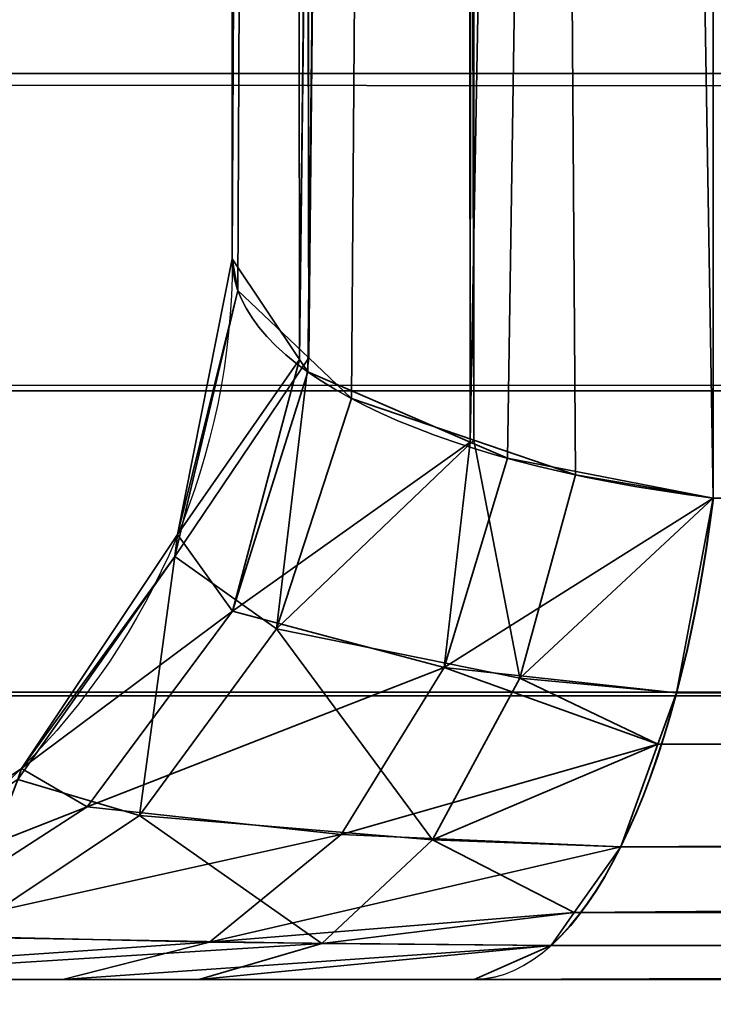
# Model space of a CAD drawing. Header units: millimetres. Extents: x -493 to 6693, y -115 to 145.
# Tile 5 of 256: x -339.848 to -339.173, y -22.824 to -21.868. Entities that reach past the tile are written whole.
import ezdxf

# ---------------------------------------------------------------- set-up
doc = ezdxf.new("R2010")
doc.units = ezdxf.units.MM
doc.layers.add('151', color=7, linetype='Continuous', true_color=0xffffff)

# ---------------------------------------------------------------- blocks, each defined once
blk = doc.blocks.new('UG_SURFACE_082')
at = {"layer": '151', "color": 252, "linetype": 'Continuous', "lineweight": 35}
for points in [[(-329.13247, 1.1734, 1158.35702), (-339.17341, -8.86752, 1158.35702), (-339.17341, -22.33238, 1163.41949), (-319.74751, -22.33238, 1170.7232)], [(-339.17341, -8.86752, 1158.35702), (-339.40047, -8.91584, 1158.22852), (-339.40974, -22.27803, 1163.23411)], [(-339.40974, -22.27803, 1163.23411), (-339.37341, -22.29374, 1163.28764), (-339.17341, -8.86752, 1158.35702)], [(-339.40047, -8.91584, 1010.27143), (-339.17341, -8.86752, 1010.14292), (-339.17341, -22.33238, 1005.08046)], [(-339.37341, -22.29374, 1163.28764), (-339.17341, -22.33238, 1163.41949), (-339.17341, -8.86752, 1158.35702)], [(-315.66763, -18.25248, 997.77687), (-319.74751, -22.33238, 997.77687), (-339.17341, -22.33238, 1005.08046), (-339.17341, -8.86752, 1010.14292)], [(-339.41776, -8.91951, 1158.21874), (-339.43033, -8.92577, 1158.20217), (-339.57568, -22.19773, 1162.96017)], [(-339.57568, -22.19773, 1162.96017), (-339.56757, -22.20985, 1163.00142), (-339.41776, -8.91951, 1158.21874)], [(-339.56757, -22.20985, 1163.00142), (-339.40974, -22.27803, 1163.23411), (-339.41776, -8.91951, 1158.21874)], [(-339.43033, -8.92577, 1010.29789), (-339.41776, -8.91951, 1010.28121), (-339.40634, -22.27622, 1005.27215)], [(-339.40047, -8.91584, 1158.22852), (-339.41776, -8.91951, 1158.21874), (-339.40974, -22.27803, 1163.23411)], [(-339.40634, -22.27622, 1005.27215), (-339.41776, -8.91951, 1010.28121), (-339.40047, -8.91584, 1010.27143)], [(-339.40047, -8.91584, 1010.27143), (-339.30728, -22.30993, 1005.15711), (-339.40634, -22.27622, 1005.27215)], [(-339.40047, -8.91584, 1010.27143), (-339.17341, -22.33238, 1005.08046), (-339.30728, -22.30993, 1005.15711)], [(-339.43033, -8.92577, 1158.20217), (-339.58277, -9.00152, 1158.00059), (-339.57568, -22.19773, 1162.96017)], [(-339.56668, -22.19624, 1005.54502), (-339.58277, -9.00152, 1010.49936), (-339.43033, -8.92577, 1010.29789)], [(-339.43033, -8.92577, 1010.29789), (-339.52504, -22.23581, 1005.40996), (-339.56668, -22.19624, 1005.54502)], [(-339.43033, -8.92577, 1010.29789), (-339.40634, -22.27622, 1005.27215), (-339.52504, -22.23581, 1005.40996)], [(-339.58277, -9.00152, 1158.00059), (-339.58581, -9.00662, 1157.98712), (-339.64103, -22.1, 1162.62674)], [(-339.64103, -22.1, 1162.62674), (-339.57568, -22.19773, 1162.96017), (-339.58277, -9.00152, 1158.00059)], [(-339.58581, -9.00662, 1010.51295), (-339.58277, -9.00152, 1010.49936), (-339.56668, -22.19624, 1005.54502)], [(-339.58581, -9.00662, 1157.98712), (-339.64103, -9.0999, 1157.73892), (-339.64103, -22.1, 1162.62674)], [(-339.58581, -9.00662, 1010.51295), (-339.63552, -22.13084, 1005.76806), (-339.64103, -22.1, 1005.87332)], [(-339.64103, -22.1, 1005.87332), (-339.64103, -9.0999, 1010.76102), (-339.58581, -9.00662, 1010.51295)], [(-339.58581, -9.00662, 1010.51295), (-339.56668, -22.19624, 1005.54502), (-339.63552, -22.13084, 1005.76806)], [(-339.64103, -22.1, 1005.87332), (-339.64103, -22.1, 1162.62674), (-339.64103, -9.0999, 1157.73892), (-339.64103, -9.0999, 1010.76102)], [(-339.57568, -22.19773, 1162.96017), (-339.64103, -22.1, 1162.62674), (-339.69429, -22.36788, 1162.62674)], [(-339.69429, -22.36788, 1005.87332), (-339.69429, -22.36788, 1162.62674), (-339.64103, -22.1, 1162.62674), (-339.64103, -22.1, 1005.87332)], [(-339.69429, -22.36788, 1005.87332), (-339.64103, -22.1, 1005.87332), (-339.63552, -22.13084, 1005.76806)], [(-339.69688, -22.38911, 1005.76079), (-339.63552, -22.13084, 1005.76806), (-339.56668, -22.19624, 1005.54502)], [(-339.63552, -22.13084, 1005.76806), (-339.69688, -22.38911, 1005.76079), (-339.69429, -22.36788, 1005.87332)], [(-339.59818, -22.45938, 1005.36478), (-339.69688, -22.38911, 1005.76079), (-339.56668, -22.19624, 1005.54502)], [(-339.69429, -22.36788, 1162.62674), (-339.64074, -22.44226, 1163.03551), (-339.57568, -22.19773, 1162.96017)], [(-339.64074, -22.44226, 1163.03551), (-339.56757, -22.20985, 1163.00142), (-339.57568, -22.19773, 1162.96017)], [(-339.56668, -22.19624, 1005.54502), (-339.52504, -22.23581, 1005.40996), (-339.59818, -22.45938, 1005.36478)], [(-339.40974, -22.27803, 1163.23411), (-339.56757, -22.20985, 1163.00142), (-339.64074, -22.44226, 1163.03551)], [(-339.59818, -22.45938, 1005.36478), (-339.52504, -22.23581, 1005.40996), (-339.40634, -22.27622, 1005.27215)], [(-339.64074, -22.44226, 1163.03551), (-339.43519, -22.49699, 1163.36131), (-339.40974, -22.27803, 1163.23411)], [(-339.36134, -22.50738, 1005.07474), (-339.59818, -22.45938, 1005.36478), (-339.40634, -22.27622, 1005.27215)], [(-339.43519, -22.49699, 1163.36131), (-339.37341, -22.29374, 1163.28764), (-339.40974, -22.27803, 1163.23411)], [(-339.40634, -22.27622, 1005.27215), (-339.30728, -22.30993, 1005.15711), (-339.36134, -22.50738, 1005.07474)], [(-339.17341, -22.33238, 1163.41949), (-339.37341, -22.29374, 1163.28764), (-339.43519, -22.49699, 1163.36131)], [(-339.36134, -22.50738, 1005.07474), (-339.30728, -22.30993, 1005.15711), (-339.17341, -22.33238, 1005.08046)], [(-339.43519, -22.49699, 1163.36131), (-339.20914, -22.52167, 1163.51461), (-339.17341, -22.33238, 1163.41949)], [(-339.17341, -22.33238, 1005.08046), (-339.20914, -22.52167, 1004.98545), (-339.36134, -22.50738, 1005.07474)], [(-319.74751, -22.33238, 1170.7232), (-339.17341, -22.33238, 1163.41949), (-339.20914, -22.52167, 1163.51461)], [(-339.20914, -22.52167, 1163.51461), (-319.79963, -22.57655, 1170.86172), (-319.74751, -22.33238, 1170.7232)], [(-319.74751, -22.33238, 997.77687), (-319.79963, -22.57655, 997.63829), (-339.20914, -22.52167, 1004.98545)], [(-339.20914, -22.52167, 1004.98545), (-339.17341, -22.33238, 1005.08046), (-319.74751, -22.33238, 997.77687)], [(-339.64074, -22.44226, 1163.03551), (-339.69429, -22.36788, 1162.62674), (-339.84604, -22.59498, 1162.62674)], [(-339.84604, -22.59498, 1005.87332), (-339.84604, -22.59498, 1162.62674), (-339.69429, -22.36788, 1162.62674), (-339.69429, -22.36788, 1005.87332)], [(-339.84604, -22.59498, 1005.87332), (-339.69429, -22.36788, 1005.87332), (-339.69688, -22.38911, 1005.76079)], [(-339.73113, -22.64086, 1005.28252), (-339.84941, -22.60576, 1005.74279), (-339.69688, -22.38911, 1005.76079)], [(-339.69688, -22.38911, 1005.76079), (-339.84941, -22.60576, 1005.74279), (-339.84604, -22.59498, 1005.87332)], [(-339.69688, -22.38911, 1005.76079), (-339.59818, -22.45938, 1005.36478), (-339.73113, -22.64086, 1005.28252)], [(-339.84604, -22.59498, 1162.62674), (-339.78224, -22.6324, 1163.10155), (-339.64074, -22.44226, 1163.03551)], [(-339.43519, -22.49699, 1163.36131), (-339.64074, -22.44226, 1163.03551), (-339.78224, -22.6324, 1163.10155)], [(-339.4464, -22.66434, 1004.94504), (-339.73113, -22.64086, 1005.28252), (-339.59818, -22.45938, 1005.36478)], [(-339.59818, -22.45938, 1005.36478), (-339.36134, -22.50738, 1005.07474), (-339.4464, -22.66434, 1004.94504)], [(-339.78224, -22.6324, 1163.10155), (-339.53521, -22.65929, 1163.48052), (-339.43519, -22.49699, 1163.36131)], [(-339.43519, -22.49699, 1163.36131), (-339.53521, -22.65929, 1163.48052), (-339.2272, -22.57144, 1163.56254)], [(-339.2272, -22.57144, 1163.56254), (-339.20914, -22.52167, 1163.51461), (-339.43519, -22.49699, 1163.36131)], [(-339.2272, -22.57144, 1004.93741), (-339.4464, -22.66434, 1004.94504), (-339.36134, -22.50738, 1005.07474)], [(-339.36134, -22.50738, 1005.07474), (-339.20914, -22.52167, 1004.98545), (-339.2272, -22.57144, 1004.93741)], [(-339.20914, -22.52167, 1163.51461), (-339.2272, -22.57144, 1163.56254), (-319.79963, -22.57655, 1170.86172)], [(-319.79963, -22.57655, 997.63829), (-339.2272, -22.57144, 1004.93741), (-339.20914, -22.52167, 1004.98545)], [(-339.53521, -22.65929, 1163.48052), (-339.26341, -22.67125, 1163.65886), (-339.2272, -22.57144, 1163.56254)], [(-339.2272, -22.57144, 1004.93741), (-339.26341, -22.67125, 1004.84109), (-339.4464, -22.66434, 1004.94504)], [(-319.79993, -22.57799, 1170.86256), (-339.2272, -22.57144, 1163.56254), (-339.26341, -22.67125, 1163.65886)], [(-319.79993, -22.57799, 997.63745), (-339.26341, -22.67125, 1004.84109), (-339.2272, -22.57144, 1004.93741)], [(-319.79993, -22.57799, 1170.86256), (-319.79963, -22.57655, 1170.86172), (-339.2272, -22.57144, 1163.56254)], [(-339.2272, -22.57144, 1004.93741), (-319.79963, -22.57655, 997.63829), (-319.79993, -22.57799, 997.63745)], [(-319.79993, -22.57799, 997.63745), (-339.30856, -22.73517, 1004.72105), (-339.26341, -22.67125, 1004.84109)], [(-319.79993, -22.57799, 997.63745), (-319.88168, -22.74119, 997.42007), (-339.30856, -22.73517, 1004.72105)], [(-319.88168, -22.74119, 1171.07987), (-319.79993, -22.57799, 1170.86256), (-339.26341, -22.67125, 1163.65886)], [(-339.78224, -22.6324, 1163.10155), (-339.84604, -22.59498, 1162.62674), (-340.07314, -22.74672, 1162.62674)], [(-340.07314, -22.74672, 1005.87332), (-340.07314, -22.74672, 1162.62674), (-339.84604, -22.59498, 1162.62674), (-339.84604, -22.59498, 1005.87332)], [(-340.07314, -22.74672, 1005.87332), (-339.84604, -22.59498, 1005.87332), (-339.84941, -22.60576, 1005.74279)], [(-339.84941, -22.60576, 1005.74279), (-339.73113, -22.64086, 1005.28252), (-339.90836, -22.75902, 1005.17285)], [(-340.07314, -22.74672, 1162.62674), (-339.97461, -22.75676, 1163.19132), (-339.78224, -22.6324, 1163.10155)], [(-339.53521, -22.65929, 1163.48052), (-339.78224, -22.6324, 1163.10155), (-339.97461, -22.75676, 1163.19132)], [(-339.11201, -22.84849, 1162.6972), (-339.18864, -22.895, 1162.48918), (-339.05473, -22.63215, 1162.35006)], [(-339.18864, -22.895, 1006.01089), (-339.05473, -22.63215, 1162.35006), (-339.18864, -22.895, 1162.48918)], [(-339.18864, -22.895, 1006.01089), (-339.05473, -22.63215, 1006.14989), (-339.05473, -22.63215, 1162.35006)], [(-339.05473, -22.63215, 1006.14989), (-339.18864, -22.895, 1006.01089), (-339.11201, -22.84849, 1005.80275)], [(-339.55404, -22.76522, 1004.78089), (-339.90836, -22.75902, 1005.17285), (-339.73113, -22.64086, 1005.28252)], [(-339.73113, -22.64086, 1005.28252), (-339.4464, -22.66434, 1004.94504), (-339.55404, -22.76522, 1004.78089)], [(-339.97461, -22.75676, 1163.19132), (-339.66312, -22.76389, 1163.63299), (-339.53521, -22.65929, 1163.48052)], [(-339.26341, -22.67125, 1163.65886), (-339.53521, -22.65929, 1163.48052), (-339.66312, -22.76389, 1163.63299)], [(-339.66312, -22.76389, 1163.63299), (-339.30856, -22.73517, 1163.77902), (-339.26341, -22.67125, 1163.65886)], [(-339.30856, -22.73517, 1004.72105), (-339.55404, -22.76522, 1004.78089), (-339.4464, -22.66434, 1004.94504)], [(-339.4464, -22.66434, 1004.94504), (-339.26341, -22.67125, 1004.84109), (-339.30856, -22.73517, 1004.72105)], [(-339.26341, -22.67125, 1163.65886), (-339.30856, -22.73517, 1163.77902), (-319.88168, -22.74119, 1171.07987)], [(-339.66312, -22.76389, 1163.63299), (-339.33106, -22.76704, 1163.83886), (-339.30856, -22.73517, 1163.77902)], [(-339.30856, -22.73517, 1004.72105), (-339.33106, -22.76704, 1004.66108), (-339.55404, -22.76522, 1004.78089)], [(-319.88263, -22.74313, 1171.0825), (-339.30856, -22.73517, 1163.77902), (-339.33106, -22.76704, 1163.83886)], [(-319.88263, -22.74313, 997.41751), (-339.33106, -22.76704, 1004.66108), (-339.30856, -22.73517, 1004.72105)], [(-319.88263, -22.74313, 1171.0825), (-319.88168, -22.74119, 1171.07987), (-339.30856, -22.73517, 1163.77902)], [(-339.30856, -22.73517, 1004.72105), (-319.88168, -22.74119, 997.42007), (-319.88263, -22.74313, 997.41751)], [(-319.88263, -22.74313, 997.41751), (-339.40578, -22.8, 1004.46248), (-339.33106, -22.76704, 1004.66108)], [(-319.88263, -22.74313, 997.41751), (-319.97991, -22.8, 997.15877), (-339.40578, -22.8, 1004.46248)], [(-319.97991, -22.8, 1171.34118), (-319.88263, -22.74313, 1171.0825), (-339.33106, -22.76704, 1163.83886)], [(-339.66312, -22.76389, 1163.63299), (-339.97461, -22.75676, 1163.19132), (-340.19414, -22.8, 1163.2936)], [(-340.19414, -22.8, 1163.2936), (-339.80578, -22.8, 1163.80298), (-339.66312, -22.76389, 1163.63299)], [(-340.10905, -22.8, 1005.04875), (-339.90836, -22.75902, 1005.17285), (-339.55404, -22.76522, 1004.78089)], [(-339.55404, -22.76522, 1004.78089), (-339.67355, -22.8, 1004.59874), (-340.10905, -22.8, 1005.04875)], [(-339.33106, -22.76704, 1163.83886), (-339.66312, -22.76389, 1163.63299), (-339.80578, -22.8, 1163.80298)], [(-339.80578, -22.8, 1163.80298), (-339.40578, -22.8, 1164.03759), (-339.33106, -22.76704, 1163.83886)], [(-339.67355, -22.8, 1004.59874), (-339.55404, -22.76522, 1004.78089), (-339.33106, -22.76704, 1004.66108)], [(-339.33106, -22.76704, 1004.66108), (-339.40578, -22.8, 1004.46248), (-339.67355, -22.8, 1004.59874)], [(-339.33106, -22.76704, 1163.83886), (-339.40578, -22.8, 1164.03759), (-319.97991, -22.8, 1171.34118)], [(-340.40001, -22.8, 1164.25002), (-338.99999, -22.8, 1164.25002), (-339.40578, -22.8, 1164.03759)], [(-340.40001, -22.8, 979.25001), (-339.67355, -22.8, 1004.59874), (-339.40578, -22.8, 1004.46248)], [(-339.40578, -22.8, 1164.03759), (-339.80578, -22.8, 1163.80298), (-340.40001, -22.8, 1164.25002)], [(-340.40001, -22.8, 979.25001), (-340.10905, -22.8, 1005.04875), (-339.67355, -22.8, 1004.59874)], [(-339.80578, -22.8, 1163.80298), (-340.19414, -22.8, 1163.2936), (-340.40001, -22.8, 1164.25002)], [(-339.40578, -22.8, 1004.46248), (-319.97991, -22.8, 997.15877), (-319.97991, -22.8, 979.25001), (-340.40001, -22.8, 979.25001)], [(-340.40001, -23.5, 1164.25002), (-338.99999, -23.5, 1164.25002), (-338.99999, -22.8, 1164.25002), (-340.40001, -22.8, 1164.25002)], [(-319.97991, -23.5, 979.25001), (-340.40001, -23.5, 979.25001), (-340.40001, -22.8, 979.25001), (-319.97991, -22.8, 979.25001)], [(-319.97991, -22.8, 1171.34118), (-339.40578, -22.8, 1164.03759), (-338.99999, -22.8, 1164.25002)]]:
    blk.add_3dface(points, dxfattribs=at)
blk = doc.blocks.new('UG_SURFACE_083')
at = {"layer": '151', "color": 252, "linetype": 'Continuous', "lineweight": 35}
for points in [[(-329.13247, 1.1734, 1158.35702), (-339.17341, -8.86752, 1158.35702), (-339.17341, -22.33238, 1163.41949), (-319.74751, -22.33238, 1170.7232)], [(-339.17341, -8.86752, 1158.35702), (-339.40047, -8.91584, 1158.22852), (-339.40974, -22.27803, 1163.23411)], [(-339.40974, -22.27803, 1163.23411), (-339.37341, -22.29374, 1163.28764), (-339.17341, -8.86752, 1158.35702)], [(-339.40047, -8.91584, 1010.27143), (-339.17341, -8.86752, 1010.14292), (-339.17341, -22.33238, 1005.08046)], [(-339.37341, -22.29374, 1163.28764), (-339.17341, -22.33238, 1163.41949), (-339.17341, -8.86752, 1158.35702)], [(-315.66763, -18.25248, 997.77687), (-319.74751, -22.33238, 997.77687), (-339.17341, -22.33238, 1005.08046), (-339.17341, -8.86752, 1010.14292)], [(-339.41776, -8.91951, 1158.21874), (-339.43033, -8.92577, 1158.20217), (-339.57568, -22.19773, 1162.96017)], [(-339.57568, -22.19773, 1162.96017), (-339.56757, -22.20985, 1163.00142), (-339.41776, -8.91951, 1158.21874)], [(-339.56757, -22.20985, 1163.00142), (-339.40974, -22.27803, 1163.23411), (-339.41776, -8.91951, 1158.21874)], [(-339.43033, -8.92577, 1010.29789), (-339.41776, -8.91951, 1010.28121), (-339.40634, -22.27622, 1005.27215)], [(-339.40047, -8.91584, 1158.22852), (-339.41776, -8.91951, 1158.21874), (-339.40974, -22.27803, 1163.23411)], [(-339.40634, -22.27622, 1005.27215), (-339.41776, -8.91951, 1010.28121), (-339.40047, -8.91584, 1010.27143)], [(-339.40047, -8.91584, 1010.27143), (-339.30728, -22.30993, 1005.15711), (-339.40634, -22.27622, 1005.27215)], [(-339.40047, -8.91584, 1010.27143), (-339.17341, -22.33238, 1005.08046), (-339.30728, -22.30993, 1005.15711)], [(-339.43033, -8.92577, 1158.20217), (-339.58277, -9.00152, 1158.00059), (-339.57568, -22.19773, 1162.96017)], [(-339.56668, -22.19624, 1005.54502), (-339.58277, -9.00152, 1010.49936), (-339.43033, -8.92577, 1010.29789)], [(-339.43033, -8.92577, 1010.29789), (-339.52504, -22.23581, 1005.40996), (-339.56668, -22.19624, 1005.54502)], [(-339.43033, -8.92577, 1010.29789), (-339.40634, -22.27622, 1005.27215), (-339.52504, -22.23581, 1005.40996)], [(-339.58277, -9.00152, 1158.00059), (-339.58581, -9.00662, 1157.98712), (-339.64103, -22.1, 1162.62674)], [(-339.64103, -22.1, 1162.62674), (-339.57568, -22.19773, 1162.96017), (-339.58277, -9.00152, 1158.00059)], [(-339.58581, -9.00662, 1010.51295), (-339.58277, -9.00152, 1010.49936), (-339.56668, -22.19624, 1005.54502)], [(-339.58581, -9.00662, 1157.98712), (-339.64103, -9.0999, 1157.73892), (-339.64103, -22.1, 1162.62674)], [(-339.58581, -9.00662, 1010.51295), (-339.63552, -22.13084, 1005.76806), (-339.64103, -22.1, 1005.87332)], [(-339.64103, -22.1, 1005.87332), (-339.64103, -9.0999, 1010.76102), (-339.58581, -9.00662, 1010.51295)], [(-339.58581, -9.00662, 1010.51295), (-339.56668, -22.19624, 1005.54502), (-339.63552, -22.13084, 1005.76806)], [(-339.64103, -22.1, 1005.87332), (-339.64103, -22.1, 1162.62674), (-339.64103, -9.0999, 1157.73892), (-339.64103, -9.0999, 1010.76102)], [(-339.57568, -22.19773, 1162.96017), (-339.64103, -22.1, 1162.62674), (-339.69429, -22.36788, 1162.62674)], [(-339.69429, -22.36788, 1005.87332), (-339.69429, -22.36788, 1162.62674), (-339.64103, -22.1, 1162.62674), (-339.64103, -22.1, 1005.87332)], [(-339.69429, -22.36788, 1005.87332), (-339.64103, -22.1, 1005.87332), (-339.63552, -22.13084, 1005.76806)], [(-339.69688, -22.38911, 1005.76079), (-339.63552, -22.13084, 1005.76806), (-339.56668, -22.19624, 1005.54502)], [(-339.63552, -22.13084, 1005.76806), (-339.69688, -22.38911, 1005.76079), (-339.69429, -22.36788, 1005.87332)], [(-339.59818, -22.45938, 1005.36478), (-339.69688, -22.38911, 1005.76079), (-339.56668, -22.19624, 1005.54502)], [(-339.69429, -22.36788, 1162.62674), (-339.64074, -22.44226, 1163.03551), (-339.57568, -22.19773, 1162.96017)], [(-339.64074, -22.44226, 1163.03551), (-339.56757, -22.20985, 1163.00142), (-339.57568, -22.19773, 1162.96017)], [(-339.56668, -22.19624, 1005.54502), (-339.52504, -22.23581, 1005.40996), (-339.59818, -22.45938, 1005.36478)], [(-339.40974, -22.27803, 1163.23411), (-339.56757, -22.20985, 1163.00142), (-339.64074, -22.44226, 1163.03551)], [(-339.59818, -22.45938, 1005.36478), (-339.52504, -22.23581, 1005.40996), (-339.40634, -22.27622, 1005.27215)], [(-339.64074, -22.44226, 1163.03551), (-339.43519, -22.49699, 1163.36131), (-339.40974, -22.27803, 1163.23411)], [(-339.36134, -22.50738, 1005.07474), (-339.59818, -22.45938, 1005.36478), (-339.40634, -22.27622, 1005.27215)], [(-339.43519, -22.49699, 1163.36131), (-339.37341, -22.29374, 1163.28764), (-339.40974, -22.27803, 1163.23411)], [(-339.40634, -22.27622, 1005.27215), (-339.30728, -22.30993, 1005.15711), (-339.36134, -22.50738, 1005.07474)], [(-339.17341, -22.33238, 1163.41949), (-339.37341, -22.29374, 1163.28764), (-339.43519, -22.49699, 1163.36131)], [(-339.36134, -22.50738, 1005.07474), (-339.30728, -22.30993, 1005.15711), (-339.17341, -22.33238, 1005.08046)], [(-339.43519, -22.49699, 1163.36131), (-339.20914, -22.52167, 1163.51461), (-339.17341, -22.33238, 1163.41949)], [(-339.17341, -22.33238, 1005.08046), (-339.20914, -22.52167, 1004.98545), (-339.36134, -22.50738, 1005.07474)], [(-319.74751, -22.33238, 1170.7232), (-339.17341, -22.33238, 1163.41949), (-339.20914, -22.52167, 1163.51461)], [(-339.20914, -22.52167, 1163.51461), (-319.79963, -22.57655, 1170.86172), (-319.74751, -22.33238, 1170.7232)], [(-319.74751, -22.33238, 997.77687), (-319.79963, -22.57655, 997.63829), (-339.20914, -22.52167, 1004.98545)], [(-339.20914, -22.52167, 1004.98545), (-339.17341, -22.33238, 1005.08046), (-319.74751, -22.33238, 997.77687)], [(-339.64074, -22.44226, 1163.03551), (-339.69429, -22.36788, 1162.62674), (-339.84604, -22.59498, 1162.62674)], [(-339.84604, -22.59498, 1005.87332), (-339.84604, -22.59498, 1162.62674), (-339.69429, -22.36788, 1162.62674), (-339.69429, -22.36788, 1005.87332)], [(-339.84604, -22.59498, 1005.87332), (-339.69429, -22.36788, 1005.87332), (-339.69688, -22.38911, 1005.76079)], [(-339.73113, -22.64086, 1005.28252), (-339.84941, -22.60576, 1005.74279), (-339.69688, -22.38911, 1005.76079)], [(-339.69688, -22.38911, 1005.76079), (-339.84941, -22.60576, 1005.74279), (-339.84604, -22.59498, 1005.87332)], [(-339.69688, -22.38911, 1005.76079), (-339.59818, -22.45938, 1005.36478), (-339.73113, -22.64086, 1005.28252)], [(-339.84604, -22.59498, 1162.62674), (-339.78224, -22.6324, 1163.10155), (-339.64074, -22.44226, 1163.03551)], [(-339.43519, -22.49699, 1163.36131), (-339.64074, -22.44226, 1163.03551), (-339.78224, -22.6324, 1163.10155)], [(-339.4464, -22.66434, 1004.94504), (-339.73113, -22.64086, 1005.28252), (-339.59818, -22.45938, 1005.36478)], [(-339.59818, -22.45938, 1005.36478), (-339.36134, -22.50738, 1005.07474), (-339.4464, -22.66434, 1004.94504)], [(-339.78224, -22.6324, 1163.10155), (-339.53521, -22.65929, 1163.48052), (-339.43519, -22.49699, 1163.36131)], [(-339.43519, -22.49699, 1163.36131), (-339.53521, -22.65929, 1163.48052), (-339.2272, -22.57144, 1163.56254)], [(-339.2272, -22.57144, 1163.56254), (-339.20914, -22.52167, 1163.51461), (-339.43519, -22.49699, 1163.36131)], [(-339.2272, -22.57144, 1004.93741), (-339.4464, -22.66434, 1004.94504), (-339.36134, -22.50738, 1005.07474)], [(-339.36134, -22.50738, 1005.07474), (-339.20914, -22.52167, 1004.98545), (-339.2272, -22.57144, 1004.93741)], [(-339.20914, -22.52167, 1163.51461), (-339.2272, -22.57144, 1163.56254), (-319.79963, -22.57655, 1170.86172)], [(-319.79963, -22.57655, 997.63829), (-339.2272, -22.57144, 1004.93741), (-339.20914, -22.52167, 1004.98545)], [(-339.53521, -22.65929, 1163.48052), (-339.26341, -22.67125, 1163.65886), (-339.2272, -22.57144, 1163.56254)], [(-339.2272, -22.57144, 1004.93741), (-339.26341, -22.67125, 1004.84109), (-339.4464, -22.66434, 1004.94504)], [(-319.79993, -22.57799, 1170.86256), (-339.2272, -22.57144, 1163.56254), (-339.26341, -22.67125, 1163.65886)], [(-319.79993, -22.57799, 997.63745), (-339.26341, -22.67125, 1004.84109), (-339.2272, -22.57144, 1004.93741)], [(-319.79993, -22.57799, 1170.86256), (-319.79963, -22.57655, 1170.86172), (-339.2272, -22.57144, 1163.56254)], [(-339.2272, -22.57144, 1004.93741), (-319.79963, -22.57655, 997.63829), (-319.79993, -22.57799, 997.63745)], [(-319.79993, -22.57799, 997.63745), (-339.30856, -22.73517, 1004.72105), (-339.26341, -22.67125, 1004.84109)], [(-319.79993, -22.57799, 997.63745), (-319.88168, -22.74119, 997.42007), (-339.30856, -22.73517, 1004.72105)], [(-319.88168, -22.74119, 1171.07987), (-319.79993, -22.57799, 1170.86256), (-339.26341, -22.67125, 1163.65886)], [(-339.78224, -22.6324, 1163.10155), (-339.84604, -22.59498, 1162.62674), (-340.07314, -22.74672, 1162.62674)], [(-340.07314, -22.74672, 1005.87332), (-340.07314, -22.74672, 1162.62674), (-339.84604, -22.59498, 1162.62674), (-339.84604, -22.59498, 1005.87332)], [(-340.07314, -22.74672, 1005.87332), (-339.84604, -22.59498, 1005.87332), (-339.84941, -22.60576, 1005.74279)], [(-339.84941, -22.60576, 1005.74279), (-339.73113, -22.64086, 1005.28252), (-339.90836, -22.75902, 1005.17285)], [(-340.07314, -22.74672, 1162.62674), (-339.97461, -22.75676, 1163.19132), (-339.78224, -22.6324, 1163.10155)], [(-339.53521, -22.65929, 1163.48052), (-339.78224, -22.6324, 1163.10155), (-339.97461, -22.75676, 1163.19132)], [(-339.11201, -22.84849, 1162.6972), (-339.18864, -22.895, 1162.48918), (-339.05473, -22.63215, 1162.35006)], [(-339.18864, -22.895, 1006.01089), (-339.05473, -22.63215, 1162.35006), (-339.18864, -22.895, 1162.48918)], [(-339.18864, -22.895, 1006.01089), (-339.05473, -22.63215, 1006.14989), (-339.05473, -22.63215, 1162.35006)], [(-339.05473, -22.63215, 1006.14989), (-339.18864, -22.895, 1006.01089), (-339.11201, -22.84849, 1005.80275)], [(-339.55404, -22.76522, 1004.78089), (-339.90836, -22.75902, 1005.17285), (-339.73113, -22.64086, 1005.28252)], [(-339.73113, -22.64086, 1005.28252), (-339.4464, -22.66434, 1004.94504), (-339.55404, -22.76522, 1004.78089)], [(-339.97461, -22.75676, 1163.19132), (-339.66312, -22.76389, 1163.63299), (-339.53521, -22.65929, 1163.48052)], [(-339.26341, -22.67125, 1163.65886), (-339.53521, -22.65929, 1163.48052), (-339.66312, -22.76389, 1163.63299)], [(-339.66312, -22.76389, 1163.63299), (-339.30856, -22.73517, 1163.77902), (-339.26341, -22.67125, 1163.65886)], [(-339.30856, -22.73517, 1004.72105), (-339.55404, -22.76522, 1004.78089), (-339.4464, -22.66434, 1004.94504)], [(-339.4464, -22.66434, 1004.94504), (-339.26341, -22.67125, 1004.84109), (-339.30856, -22.73517, 1004.72105)], [(-339.26341, -22.67125, 1163.65886), (-339.30856, -22.73517, 1163.77902), (-319.88168, -22.74119, 1171.07987)], [(-339.66312, -22.76389, 1163.63299), (-339.33106, -22.76704, 1163.83886), (-339.30856, -22.73517, 1163.77902)], [(-339.30856, -22.73517, 1004.72105), (-339.33106, -22.76704, 1004.66108), (-339.55404, -22.76522, 1004.78089)], [(-319.88263, -22.74313, 1171.0825), (-339.30856, -22.73517, 1163.77902), (-339.33106, -22.76704, 1163.83886)], [(-319.88263, -22.74313, 997.41751), (-339.33106, -22.76704, 1004.66108), (-339.30856, -22.73517, 1004.72105)], [(-319.88263, -22.74313, 1171.0825), (-319.88168, -22.74119, 1171.07987), (-339.30856, -22.73517, 1163.77902)], [(-339.30856, -22.73517, 1004.72105), (-319.88168, -22.74119, 997.42007), (-319.88263, -22.74313, 997.41751)], [(-319.88263, -22.74313, 997.41751), (-339.40578, -22.8, 1004.46248), (-339.33106, -22.76704, 1004.66108)], [(-319.88263, -22.74313, 997.41751), (-319.97991, -22.8, 997.15877), (-339.40578, -22.8, 1004.46248)], [(-319.97991, -22.8, 1171.34118), (-319.88263, -22.74313, 1171.0825), (-339.33106, -22.76704, 1163.83886)], [(-339.66312, -22.76389, 1163.63299), (-339.97461, -22.75676, 1163.19132), (-340.19414, -22.8, 1163.2936)], [(-340.19414, -22.8, 1163.2936), (-339.80578, -22.8, 1163.80298), (-339.66312, -22.76389, 1163.63299)], [(-340.10905, -22.8, 1005.04875), (-339.90836, -22.75902, 1005.17285), (-339.55404, -22.76522, 1004.78089)], [(-339.55404, -22.76522, 1004.78089), (-339.67355, -22.8, 1004.59874), (-340.10905, -22.8, 1005.04875)], [(-339.33106, -22.76704, 1163.83886), (-339.66312, -22.76389, 1163.63299), (-339.80578, -22.8, 1163.80298)], [(-339.80578, -22.8, 1163.80298), (-339.40578, -22.8, 1164.03759), (-339.33106, -22.76704, 1163.83886)], [(-339.67355, -22.8, 1004.59874), (-339.55404, -22.76522, 1004.78089), (-339.33106, -22.76704, 1004.66108)], [(-339.33106, -22.76704, 1004.66108), (-339.40578, -22.8, 1004.46248), (-339.67355, -22.8, 1004.59874)], [(-339.33106, -22.76704, 1163.83886), (-339.40578, -22.8, 1164.03759), (-319.97991, -22.8, 1171.34118)], [(-340.40001, -22.8, 1164.25002), (-338.99999, -22.8, 1164.25002), (-339.40578, -22.8, 1164.03759)], [(-340.40001, -22.8, 979.25001), (-339.67355, -22.8, 1004.59874), (-339.40578, -22.8, 1004.46248)], [(-339.40578, -22.8, 1164.03759), (-339.80578, -22.8, 1163.80298), (-340.40001, -22.8, 1164.25002)], [(-340.40001, -22.8, 979.25001), (-340.10905, -22.8, 1005.04875), (-339.67355, -22.8, 1004.59874)], [(-339.80578, -22.8, 1163.80298), (-340.19414, -22.8, 1163.2936), (-340.40001, -22.8, 1164.25002)], [(-339.40578, -22.8, 1004.46248), (-319.97991, -22.8, 997.15877), (-319.97991, -22.8, 979.25001), (-340.40001, -22.8, 979.25001)], [(-340.40001, -23.5, 1164.25002), (-338.99999, -23.5, 1164.25002), (-338.99999, -22.8, 1164.25002), (-340.40001, -22.8, 1164.25002)], [(-319.97991, -23.5, 979.25001), (-340.40001, -23.5, 979.25001), (-340.40001, -22.8, 979.25001), (-319.97991, -22.8, 979.25001)], [(-319.97991, -22.8, 1171.34118), (-339.40578, -22.8, 1164.03759), (-338.99999, -22.8, 1164.25002)]]:
    blk.add_3dface(points, dxfattribs=at)
blk = doc.blocks.new('UG_SURFACE_084')
at = {"layer": '151', "color": 252, "linetype": 'Continuous', "lineweight": 35}
for points in [[(-329.13247, 1.1734, 1158.35702), (-339.17341, -8.86752, 1158.35702), (-339.17341, -22.33238, 1163.41949), (-319.74751, -22.33238, 1170.7232)], [(-339.17341, -8.86752, 1158.35702), (-339.40047, -8.91584, 1158.22852), (-339.40974, -22.27803, 1163.23411)], [(-339.40974, -22.27803, 1163.23411), (-339.37341, -22.29374, 1163.28764), (-339.17341, -8.86752, 1158.35702)], [(-339.40047, -8.91584, 1010.27143), (-339.17341, -8.86752, 1010.14292), (-339.17341, -22.33238, 1005.08046)], [(-339.37341, -22.29374, 1163.28764), (-339.17341, -22.33238, 1163.41949), (-339.17341, -8.86752, 1158.35702)], [(-315.66763, -18.25248, 997.77687), (-319.74751, -22.33238, 997.77687), (-339.17341, -22.33238, 1005.08046), (-339.17341, -8.86752, 1010.14292)], [(-339.41776, -8.91951, 1158.21874), (-339.43033, -8.92577, 1158.20217), (-339.57568, -22.19773, 1162.96017)], [(-339.57568, -22.19773, 1162.96017), (-339.56757, -22.20985, 1163.00142), (-339.41776, -8.91951, 1158.21874)], [(-339.56757, -22.20985, 1163.00142), (-339.40974, -22.27803, 1163.23411), (-339.41776, -8.91951, 1158.21874)], [(-339.43033, -8.92577, 1010.29789), (-339.41776, -8.91951, 1010.28121), (-339.40634, -22.27622, 1005.27215)], [(-339.40047, -8.91584, 1158.22852), (-339.41776, -8.91951, 1158.21874), (-339.40974, -22.27803, 1163.23411)], [(-339.40634, -22.27622, 1005.27215), (-339.41776, -8.91951, 1010.28121), (-339.40047, -8.91584, 1010.27143)], [(-339.40047, -8.91584, 1010.27143), (-339.30728, -22.30993, 1005.15711), (-339.40634, -22.27622, 1005.27215)], [(-339.40047, -8.91584, 1010.27143), (-339.17341, -22.33238, 1005.08046), (-339.30728, -22.30993, 1005.15711)], [(-339.43033, -8.92577, 1158.20217), (-339.58277, -9.00152, 1158.00059), (-339.57568, -22.19773, 1162.96017)], [(-339.56668, -22.19624, 1005.54502), (-339.58277, -9.00152, 1010.49936), (-339.43033, -8.92577, 1010.29789)], [(-339.43033, -8.92577, 1010.29789), (-339.52504, -22.23581, 1005.40996), (-339.56668, -22.19624, 1005.54502)], [(-339.43033, -8.92577, 1010.29789), (-339.40634, -22.27622, 1005.27215), (-339.52504, -22.23581, 1005.40996)], [(-339.58277, -9.00152, 1158.00059), (-339.58581, -9.00662, 1157.98712), (-339.64103, -22.1, 1162.62674)], [(-339.64103, -22.1, 1162.62674), (-339.57568, -22.19773, 1162.96017), (-339.58277, -9.00152, 1158.00059)], [(-339.58581, -9.00662, 1010.51295), (-339.58277, -9.00152, 1010.49936), (-339.56668, -22.19624, 1005.54502)], [(-339.58581, -9.00662, 1157.98712), (-339.64103, -9.0999, 1157.73892), (-339.64103, -22.1, 1162.62674)], [(-339.58581, -9.00662, 1010.51295), (-339.63552, -22.13084, 1005.76806), (-339.64103, -22.1, 1005.87332)], [(-339.64103, -22.1, 1005.87332), (-339.64103, -9.0999, 1010.76102), (-339.58581, -9.00662, 1010.51295)], [(-339.58581, -9.00662, 1010.51295), (-339.56668, -22.19624, 1005.54502), (-339.63552, -22.13084, 1005.76806)], [(-339.64103, -22.1, 1005.87332), (-339.64103, -22.1, 1162.62674), (-339.64103, -9.0999, 1157.73892), (-339.64103, -9.0999, 1010.76102)], [(-339.57568, -22.19773, 1162.96017), (-339.64103, -22.1, 1162.62674), (-339.69429, -22.36788, 1162.62674)], [(-339.69429, -22.36788, 1005.87332), (-339.69429, -22.36788, 1162.62674), (-339.64103, -22.1, 1162.62674), (-339.64103, -22.1, 1005.87332)], [(-339.69429, -22.36788, 1005.87332), (-339.64103, -22.1, 1005.87332), (-339.63552, -22.13084, 1005.76806)], [(-339.69688, -22.38911, 1005.76079), (-339.63552, -22.13084, 1005.76806), (-339.56668, -22.19624, 1005.54502)], [(-339.63552, -22.13084, 1005.76806), (-339.69688, -22.38911, 1005.76079), (-339.69429, -22.36788, 1005.87332)], [(-339.59818, -22.45938, 1005.36478), (-339.69688, -22.38911, 1005.76079), (-339.56668, -22.19624, 1005.54502)], [(-339.69429, -22.36788, 1162.62674), (-339.64074, -22.44226, 1163.03551), (-339.57568, -22.19773, 1162.96017)], [(-339.64074, -22.44226, 1163.03551), (-339.56757, -22.20985, 1163.00142), (-339.57568, -22.19773, 1162.96017)], [(-339.56668, -22.19624, 1005.54502), (-339.52504, -22.23581, 1005.40996), (-339.59818, -22.45938, 1005.36478)], [(-339.40974, -22.27803, 1163.23411), (-339.56757, -22.20985, 1163.00142), (-339.64074, -22.44226, 1163.03551)], [(-339.59818, -22.45938, 1005.36478), (-339.52504, -22.23581, 1005.40996), (-339.40634, -22.27622, 1005.27215)], [(-339.64074, -22.44226, 1163.03551), (-339.43519, -22.49699, 1163.36131), (-339.40974, -22.27803, 1163.23411)], [(-339.36134, -22.50738, 1005.07474), (-339.59818, -22.45938, 1005.36478), (-339.40634, -22.27622, 1005.27215)], [(-339.43519, -22.49699, 1163.36131), (-339.37341, -22.29374, 1163.28764), (-339.40974, -22.27803, 1163.23411)], [(-339.40634, -22.27622, 1005.27215), (-339.30728, -22.30993, 1005.15711), (-339.36134, -22.50738, 1005.07474)], [(-339.17341, -22.33238, 1163.41949), (-339.37341, -22.29374, 1163.28764), (-339.43519, -22.49699, 1163.36131)], [(-339.36134, -22.50738, 1005.07474), (-339.30728, -22.30993, 1005.15711), (-339.17341, -22.33238, 1005.08046)], [(-339.43519, -22.49699, 1163.36131), (-339.20914, -22.52167, 1163.51461), (-339.17341, -22.33238, 1163.41949)], [(-339.17341, -22.33238, 1005.08046), (-339.20914, -22.52167, 1004.98545), (-339.36134, -22.50738, 1005.07474)], [(-319.74751, -22.33238, 1170.7232), (-339.17341, -22.33238, 1163.41949), (-339.20914, -22.52167, 1163.51461)], [(-339.20914, -22.52167, 1163.51461), (-319.79963, -22.57655, 1170.86172), (-319.74751, -22.33238, 1170.7232)], [(-319.74751, -22.33238, 997.77687), (-319.79963, -22.57655, 997.63829), (-339.20914, -22.52167, 1004.98545)], [(-339.20914, -22.52167, 1004.98545), (-339.17341, -22.33238, 1005.08046), (-319.74751, -22.33238, 997.77687)], [(-339.64074, -22.44226, 1163.03551), (-339.69429, -22.36788, 1162.62674), (-339.84604, -22.59498, 1162.62674)], [(-339.84604, -22.59498, 1005.87332), (-339.84604, -22.59498, 1162.62674), (-339.69429, -22.36788, 1162.62674), (-339.69429, -22.36788, 1005.87332)], [(-339.84604, -22.59498, 1005.87332), (-339.69429, -22.36788, 1005.87332), (-339.69688, -22.38911, 1005.76079)], [(-339.73113, -22.64086, 1005.28252), (-339.84941, -22.60576, 1005.74279), (-339.69688, -22.38911, 1005.76079)], [(-339.69688, -22.38911, 1005.76079), (-339.84941, -22.60576, 1005.74279), (-339.84604, -22.59498, 1005.87332)], [(-339.69688, -22.38911, 1005.76079), (-339.59818, -22.45938, 1005.36478), (-339.73113, -22.64086, 1005.28252)], [(-339.84604, -22.59498, 1162.62674), (-339.78224, -22.6324, 1163.10155), (-339.64074, -22.44226, 1163.03551)], [(-339.43519, -22.49699, 1163.36131), (-339.64074, -22.44226, 1163.03551), (-339.78224, -22.6324, 1163.10155)], [(-339.4464, -22.66434, 1004.94504), (-339.73113, -22.64086, 1005.28252), (-339.59818, -22.45938, 1005.36478)], [(-339.59818, -22.45938, 1005.36478), (-339.36134, -22.50738, 1005.07474), (-339.4464, -22.66434, 1004.94504)], [(-339.78224, -22.6324, 1163.10155), (-339.53521, -22.65929, 1163.48052), (-339.43519, -22.49699, 1163.36131)], [(-339.43519, -22.49699, 1163.36131), (-339.53521, -22.65929, 1163.48052), (-339.2272, -22.57144, 1163.56254)], [(-339.2272, -22.57144, 1163.56254), (-339.20914, -22.52167, 1163.51461), (-339.43519, -22.49699, 1163.36131)], [(-339.2272, -22.57144, 1004.93741), (-339.4464, -22.66434, 1004.94504), (-339.36134, -22.50738, 1005.07474)], [(-339.36134, -22.50738, 1005.07474), (-339.20914, -22.52167, 1004.98545), (-339.2272, -22.57144, 1004.93741)], [(-339.20914, -22.52167, 1163.51461), (-339.2272, -22.57144, 1163.56254), (-319.79963, -22.57655, 1170.86172)], [(-319.79963, -22.57655, 997.63829), (-339.2272, -22.57144, 1004.93741), (-339.20914, -22.52167, 1004.98545)], [(-339.53521, -22.65929, 1163.48052), (-339.26341, -22.67125, 1163.65886), (-339.2272, -22.57144, 1163.56254)], [(-339.2272, -22.57144, 1004.93741), (-339.26341, -22.67125, 1004.84109), (-339.4464, -22.66434, 1004.94504)], [(-319.79993, -22.57799, 1170.86256), (-339.2272, -22.57144, 1163.56254), (-339.26341, -22.67125, 1163.65886)], [(-319.79993, -22.57799, 997.63745), (-339.26341, -22.67125, 1004.84109), (-339.2272, -22.57144, 1004.93741)], [(-319.79993, -22.57799, 1170.86256), (-319.79963, -22.57655, 1170.86172), (-339.2272, -22.57144, 1163.56254)], [(-339.2272, -22.57144, 1004.93741), (-319.79963, -22.57655, 997.63829), (-319.79993, -22.57799, 997.63745)], [(-319.79993, -22.57799, 997.63745), (-339.30856, -22.73517, 1004.72105), (-339.26341, -22.67125, 1004.84109)], [(-319.79993, -22.57799, 997.63745), (-319.88168, -22.74119, 997.42007), (-339.30856, -22.73517, 1004.72105)], [(-319.88168, -22.74119, 1171.07987), (-319.79993, -22.57799, 1170.86256), (-339.26341, -22.67125, 1163.65886)], [(-339.78224, -22.6324, 1163.10155), (-339.84604, -22.59498, 1162.62674), (-340.07314, -22.74672, 1162.62674)], [(-340.07314, -22.74672, 1005.87332), (-340.07314, -22.74672, 1162.62674), (-339.84604, -22.59498, 1162.62674), (-339.84604, -22.59498, 1005.87332)], [(-340.07314, -22.74672, 1005.87332), (-339.84604, -22.59498, 1005.87332), (-339.84941, -22.60576, 1005.74279)], [(-339.84941, -22.60576, 1005.74279), (-339.73113, -22.64086, 1005.28252), (-339.90836, -22.75902, 1005.17285)], [(-340.07314, -22.74672, 1162.62674), (-339.97461, -22.75676, 1163.19132), (-339.78224, -22.6324, 1163.10155)], [(-339.53521, -22.65929, 1163.48052), (-339.78224, -22.6324, 1163.10155), (-339.97461, -22.75676, 1163.19132)], [(-339.11201, -22.84849, 1162.6972), (-339.18864, -22.895, 1162.48918), (-339.05473, -22.63215, 1162.35006)], [(-339.18864, -22.895, 1006.01089), (-339.05473, -22.63215, 1162.35006), (-339.18864, -22.895, 1162.48918)], [(-339.18864, -22.895, 1006.01089), (-339.05473, -22.63215, 1006.14989), (-339.05473, -22.63215, 1162.35006)], [(-339.05473, -22.63215, 1006.14989), (-339.18864, -22.895, 1006.01089), (-339.11201, -22.84849, 1005.80275)], [(-339.55404, -22.76522, 1004.78089), (-339.90836, -22.75902, 1005.17285), (-339.73113, -22.64086, 1005.28252)], [(-339.73113, -22.64086, 1005.28252), (-339.4464, -22.66434, 1004.94504), (-339.55404, -22.76522, 1004.78089)], [(-339.97461, -22.75676, 1163.19132), (-339.66312, -22.76389, 1163.63299), (-339.53521, -22.65929, 1163.48052)], [(-339.26341, -22.67125, 1163.65886), (-339.53521, -22.65929, 1163.48052), (-339.66312, -22.76389, 1163.63299)], [(-339.66312, -22.76389, 1163.63299), (-339.30856, -22.73517, 1163.77902), (-339.26341, -22.67125, 1163.65886)], [(-339.30856, -22.73517, 1004.72105), (-339.55404, -22.76522, 1004.78089), (-339.4464, -22.66434, 1004.94504)], [(-339.4464, -22.66434, 1004.94504), (-339.26341, -22.67125, 1004.84109), (-339.30856, -22.73517, 1004.72105)], [(-339.26341, -22.67125, 1163.65886), (-339.30856, -22.73517, 1163.77902), (-319.88168, -22.74119, 1171.07987)], [(-339.66312, -22.76389, 1163.63299), (-339.33106, -22.76704, 1163.83886), (-339.30856, -22.73517, 1163.77902)], [(-339.30856, -22.73517, 1004.72105), (-339.33106, -22.76704, 1004.66108), (-339.55404, -22.76522, 1004.78089)], [(-319.88263, -22.74313, 1171.0825), (-339.30856, -22.73517, 1163.77902), (-339.33106, -22.76704, 1163.83886)], [(-319.88263, -22.74313, 997.41751), (-339.33106, -22.76704, 1004.66108), (-339.30856, -22.73517, 1004.72105)], [(-319.88263, -22.74313, 1171.0825), (-319.88168, -22.74119, 1171.07987), (-339.30856, -22.73517, 1163.77902)], [(-339.30856, -22.73517, 1004.72105), (-319.88168, -22.74119, 997.42007), (-319.88263, -22.74313, 997.41751)], [(-319.88263, -22.74313, 997.41751), (-339.40578, -22.8, 1004.46248), (-339.33106, -22.76704, 1004.66108)], [(-319.88263, -22.74313, 997.41751), (-319.97991, -22.8, 997.15877), (-339.40578, -22.8, 1004.46248)], [(-319.97991, -22.8, 1171.34118), (-319.88263, -22.74313, 1171.0825), (-339.33106, -22.76704, 1163.83886)], [(-339.66312, -22.76389, 1163.63299), (-339.97461, -22.75676, 1163.19132), (-340.19414, -22.8, 1163.2936)], [(-340.19414, -22.8, 1163.2936), (-339.80578, -22.8, 1163.80298), (-339.66312, -22.76389, 1163.63299)], [(-340.10905, -22.8, 1005.04875), (-339.90836, -22.75902, 1005.17285), (-339.55404, -22.76522, 1004.78089)], [(-339.55404, -22.76522, 1004.78089), (-339.67355, -22.8, 1004.59874), (-340.10905, -22.8, 1005.04875)], [(-339.33106, -22.76704, 1163.83886), (-339.66312, -22.76389, 1163.63299), (-339.80578, -22.8, 1163.80298)], [(-339.80578, -22.8, 1163.80298), (-339.40578, -22.8, 1164.03759), (-339.33106, -22.76704, 1163.83886)], [(-339.67355, -22.8, 1004.59874), (-339.55404, -22.76522, 1004.78089), (-339.33106, -22.76704, 1004.66108)], [(-339.33106, -22.76704, 1004.66108), (-339.40578, -22.8, 1004.46248), (-339.67355, -22.8, 1004.59874)], [(-339.33106, -22.76704, 1163.83886), (-339.40578, -22.8, 1164.03759), (-319.97991, -22.8, 1171.34118)], [(-340.40001, -22.8, 1164.25002), (-338.99999, -22.8, 1164.25002), (-339.40578, -22.8, 1164.03759)], [(-340.40001, -22.8, 979.25001), (-339.67355, -22.8, 1004.59874), (-339.40578, -22.8, 1004.46248)], [(-339.40578, -22.8, 1164.03759), (-339.80578, -22.8, 1163.80298), (-340.40001, -22.8, 1164.25002)], [(-340.40001, -22.8, 979.25001), (-340.10905, -22.8, 1005.04875), (-339.67355, -22.8, 1004.59874)], [(-339.80578, -22.8, 1163.80298), (-340.19414, -22.8, 1163.2936), (-340.40001, -22.8, 1164.25002)], [(-339.40578, -22.8, 1004.46248), (-319.97991, -22.8, 997.15877), (-319.97991, -22.8, 979.25001), (-340.40001, -22.8, 979.25001)], [(-340.40001, -23.5, 1164.25002), (-338.99999, -23.5, 1164.25002), (-338.99999, -22.8, 1164.25002), (-340.40001, -22.8, 1164.25002)], [(-319.97991, -23.5, 979.25001), (-340.40001, -23.5, 979.25001), (-340.40001, -22.8, 979.25001), (-319.97991, -22.8, 979.25001)], [(-319.97991, -22.8, 1171.34118), (-339.40578, -22.8, 1164.03759), (-338.99999, -22.8, 1164.25002)]]:
    blk.add_3dface(points, dxfattribs=at)
blk = doc.blocks.new('UG_SURFACE_088')
at = {"layer": '151', "color": 252, "linetype": 'Continuous', "lineweight": 35}
for points in [[(-352.99999, -15, 2060.25004), (-352.99999, -21.92, 2060.25004), (352.99999, -21.92, 2060.25004), (352.99999, -15, 2060.25004)], [(-351.5, -15, 2058.74991), (351.5, -15, 2058.74991), (351.5, -21.92, 2058.74991), (-351.5, -21.92, 2058.74991)], [(352.94083, -22.52088, 2060.19092), (-352.99999, -21.92, 2060.25004), (-352.94083, -22.52088, 2060.19092)], [(352.94083, -22.52088, 2060.19092), (352.99999, -21.92, 2060.25004), (-352.99999, -21.92, 2060.25004)], [(-351.46964, -22.22824, 2058.71964), (-351.5, -21.92, 2058.74991), (351.5, -21.92, 2058.74991)], [(-351.46964, -22.22824, 2058.71964), (351.5, -21.92, 2058.74991), (351.46964, -22.22824, 2058.71964)], [(351.46964, -22.22824, 2058.71964), (351.37972, -22.52464, 2058.62975), (-351.37972, -22.52464, 2058.62975), (-351.46964, -22.22824, 2058.71964)], [(-352.94083, -22.52088, 2060.19092), (-352.76556, -23.09866, 2060.01544), (352.76556, -23.09866, 2060.01544), (352.94083, -22.52088, 2060.19092)], [(351.03723, -23.03723, 2058.28714), (-351.03723, -23.03723, 2058.28714), (-351.37972, -22.52464, 2058.62975), (351.37972, -22.52464, 2058.62975)]]:
    blk.add_3dface(points, dxfattribs=at)

msp = doc.modelspace()

# ---------------------------------------------------------------- linework, layer by layer
at = {"layer": '151', "color": 253, "linetype": 'Continuous', "lineweight": -3}
for p, q in [((-339.64102, -9.0999, 1157.73897), (-339.64102, -22.1, 1162.62669)), ((-339.64102, -9.0999, 1010.76103), (-339.64102, -22.1, 1005.87331)), ((-339.64102, -9.0999, 1157.73897), (-339.64102, -22.1, 1162.62669)), ((-339.64102, -9.0999, 1010.76103), (-339.64102, -22.1, 1005.87331)), ((-339.64102, -9.0999, 1010.76103), (-339.64102, -22.1, 1005.87331)), ((-339.64102, -9.0999, 1157.73897), (-339.64102, -22.1, 1162.62669)), ((353, -21.92, 2060.25), (-353, -21.92, 2060.25)), ((351.5, -21.92, 2058.75), (-351.5, -21.92, 2058.75)), ((-339.64102, -22.1, 1005.87331), (-339.64102, -22.1, 1162.62669)), ((-339.64102, -22.1, 1005.87331), (-339.64102, -22.1, 1162.62669)), ((-339.64102, -22.1, 1005.87331), (-339.64102, -22.1, 1162.62669)), ((-340.4, -22.8, 1164.25), (-339, -22.8, 1164.25)), ((-340.4, -22.8, 979.25), (-319.9799, -22.8, 979.25)), ((-340.4, -22.8, 979.25), (-319.9799, -22.8, 979.25)), ((-340.4, -22.8, 1164.25), (-339, -22.8, 1164.25)), ((-340.4, -22.8, 979.25), (-319.9799, -22.8, 979.25)), ((-340.4, -22.8, 1164.25), (-339, -22.8, 1164.25)), ((-319.9799, -22.8, 1171.3412), (-339.40577, -22.8, 1164.03755)), ((-339.40577, -22.8, 1004.46245), (-319.9799, -22.8, 997.1588)), ((-339.40577, -22.8, 1004.46245), (-319.9799, -22.8, 997.1588)), ((-319.9799, -22.8, 1171.3412), (-339.40577, -22.8, 1164.03755)), ((-319.9799, -22.8, 1171.3412), (-339.40577, -22.8, 1164.03755)), ((-339.40577, -22.8, 1004.46245), (-319.9799, -22.8, 997.1588))]:
    msp.add_line(p, q, dxfattribs=at)
at = {"layer": '151', "color": 253, "linetype": 'Continuous', "lineweight": -3, "extrusion": (0, 0, -1)}
for centre in [(340.34102, -22.1, -1005.87331), (340.34102, -22.1, -1162.62669), (340.34102, -22.1, -1162.62669), (340.34102, -22.1, -1005.87331), (340.34102, -22.1, -1162.62669), (340.34102, -22.1, -1005.87331)]:
    msp.add_arc(centre, 0.7, 180, 270, dxfattribs=at)
at = {"layer": '151', "color": 253, "linetype": 'Continuous', "lineweight": -3, "extrusion": (0.936029, 1.15982e-15, 0.351924)}
msp.add_arc((-22.1, 1209.01748, 91.95887), 0.7, 180, 250.61182, dxfattribs=at)
msp.add_arc((-22.1, 1209.01748, 91.95887), 0.7, 180, 250.61182, dxfattribs=at)
msp.add_arc((-22.1, 1209.01748, 91.95887), 0.7, 180, 250.61182, dxfattribs=at)
at = {"layer": '151', "color": 253, "linetype": 'Continuous', "lineweight": -3, "extrusion": (0.936029, 0, -0.351924)}
msp.add_arc((-22.1, 820.76073, -671.18769), 0.7, 109.38818, 180, dxfattribs=at)
msp.add_arc((-22.1, 820.76073, -671.18769), 0.7, 109.38818, 180, dxfattribs=at)
msp.add_arc((-22.1, 820.76073, -671.18769), 0.7, 109.38818, 180, dxfattribs=at)
at = {"layer": '151', "color": 253, "linetype": 'Continuous', "lineweight": -3, "extrusion": (7.45724e-16, 0.959627, -0.281275)}
msp.add_ellipse((-338.94102, -22.1, 1005.87331), major_axis=(0, -0.24635, -0.84046), ratio=0.799251, start_param=0.338388, end_param=1.570796, dxfattribs=at)
msp.add_ellipse((-338.94102, -22.1, 1005.87331), major_axis=(0, -0.24635, -0.84046), ratio=0.799251, start_param=0.338388, end_param=1.570796, dxfattribs=at)
msp.add_ellipse((-338.94102, -22.1, 1005.87331), major_axis=(0, -0.24635, -0.84046), ratio=0.799251, start_param=0.338388, end_param=1.570796, dxfattribs=at)
at = {"layer": '151', "color": 253, "linetype": 'Continuous', "lineweight": -3, "extrusion": (9.1544e-16, 0.959627, 0.281275)}
msp.add_ellipse((-338.94102, -22.1, 1162.62669), major_axis=(0, -0.24635, 0.84046), ratio=0.799251, start_param=4.712389, end_param=5.944798, dxfattribs=at)
msp.add_ellipse((-338.94102, -22.1, 1162.62669), major_axis=(0, -0.24635, 0.84046), ratio=0.799251, start_param=4.712389, end_param=5.944798, dxfattribs=at)
msp.add_ellipse((-338.94102, -22.1, 1162.62669), major_axis=(0, -0.24635, 0.84046), ratio=0.799251, start_param=4.712389, end_param=5.944798, dxfattribs=at)
at = {"layer": '151', "color": 253, "linetype": 'Continuous', "lineweight": -3, "extrusion": (0.395731, 0, 0.918367)}
msp.add_ellipse((-340.34102, -22.1, 1163.68593), major_axis=(1.85365, 0, -0.79875), ratio=0.69361, start_param=4.712389, end_param=5.944798, dxfattribs=at)
msp.add_ellipse((-340.34102, -22.1, 1163.68593), major_axis=(1.85365, 0, -0.79875), ratio=0.69361, start_param=4.712389, end_param=5.944798, dxfattribs=at)
msp.add_ellipse((-340.34102, -22.1, 1163.68593), major_axis=(1.85365, 0, -0.79875), ratio=0.69361, start_param=4.712389, end_param=5.944798, dxfattribs=at)
at = {"layer": '151', "color": 253, "linetype": 'Continuous', "lineweight": -3, "extrusion": (-0.72035, 0, 0.69361)}
msp.add_ellipse((-340.34102, -22.1, 1004.81407), major_axis=(1.4, 0, 1.45397), ratio=0.69361, start_param=4.712389, end_param=5.944798, dxfattribs=at)
msp.add_ellipse((-340.34102, -22.1, 1004.81407), major_axis=(1.4, 0, 1.45397), ratio=0.69361, start_param=4.712389, end_param=5.944798, dxfattribs=at)
msp.add_ellipse((-340.34102, -22.1, 1004.81407), major_axis=(1.4, 0, 1.45397), ratio=0.69361, start_param=4.712389, end_param=5.944798, dxfattribs=at)
at = {"layer": '151', "color": 253, "linetype": 'Continuous', "lineweight": -3, "extrusion": (0.395731, 0, -0.918367)}
msp.add_ellipse((-340.34102, -22.1, 1004.81407), major_axis=(1.85365, 0, 0.79875), ratio=0.69361, start_param=0.338388, end_param=1.570796, dxfattribs=at)
msp.add_ellipse((-340.34102, -22.1, 1004.81407), major_axis=(1.85365, 0, 0.79875), ratio=0.69361, start_param=0.338388, end_param=1.570796, dxfattribs=at)
msp.add_ellipse((-340.34102, -22.1, 1004.81407), major_axis=(1.85365, 0, 0.79875), ratio=0.69361, start_param=0.338388, end_param=1.570796, dxfattribs=at)
at = {"layer": '151', "color": 253, "linetype": 'Continuous', "lineweight": -3, "extrusion": (-0.72035, 0, -0.69361)}
msp.add_ellipse((-340.34102, -22.1, 1163.68593), major_axis=(1.4, 0, -1.45397), ratio=0.69361, start_param=0.338388, end_param=1.570796, dxfattribs=at)
msp.add_ellipse((-340.34102, -22.1, 1163.68593), major_axis=(1.4, 0, -1.45397), ratio=0.69361, start_param=0.338388, end_param=1.570796, dxfattribs=at)
msp.add_ellipse((-340.34102, -22.1, 1163.68593), major_axis=(1.4, 0, -1.45397), ratio=0.69361, start_param=0.338388, end_param=1.570796, dxfattribs=at)
at = {"layer": '151', "color": 253, "linetype": 'Continuous', "lineweight": -3, "extrusion": (0, -1, 3.46945e-16)}
msp.add_ellipse((-338.94102, -22.8, 1005.87331), major_axis=(0, 0, -1.49568), ratio=0.936029, start_param=4.712389, end_param=5.944798, dxfattribs=at)
msp.add_ellipse((-338.94102, -22.8, 1005.87331), major_axis=(0, 0, -1.49568), ratio=0.936029, start_param=4.712389, end_param=5.944798, dxfattribs=at)
msp.add_ellipse((-338.94102, -22.8, 1005.87331), major_axis=(0, 0, -1.49568), ratio=0.936029, start_param=4.712389, end_param=5.944798, dxfattribs=at)
at = {"layer": '151', "color": 253, "linetype": 'Continuous', "lineweight": -3, "extrusion": (0, -1, 6.93889e-16)}
msp.add_ellipse((-338.94102, -22.8, 1162.62669), major_axis=(0, 0, 1.49568), ratio=0.936029, start_param=0.338388, end_param=1.570796, dxfattribs=at)
msp.add_ellipse((-338.94102, -22.8, 1162.62669), major_axis=(0, 0, 1.49568), ratio=0.936029, start_param=0.338388, end_param=1.570796, dxfattribs=at)
msp.add_ellipse((-338.94102, -22.8, 1162.62669), major_axis=(0, 0, 1.49568), ratio=0.936029, start_param=0.338388, end_param=1.570796, dxfattribs=at)

# ---------------------------------------------------------------- block references
at = {"layer": '151', "color": 253, "linetype": 'Continuous', "lineweight": -3}
for name in ['UG_SURFACE_088', 'UG_SURFACE_082', 'UG_SURFACE_083', 'UG_SURFACE_084']:
    msp.add_blockref(name, (0, 0), dxfattribs=at)

doc.saveas('drawing.dxf')
